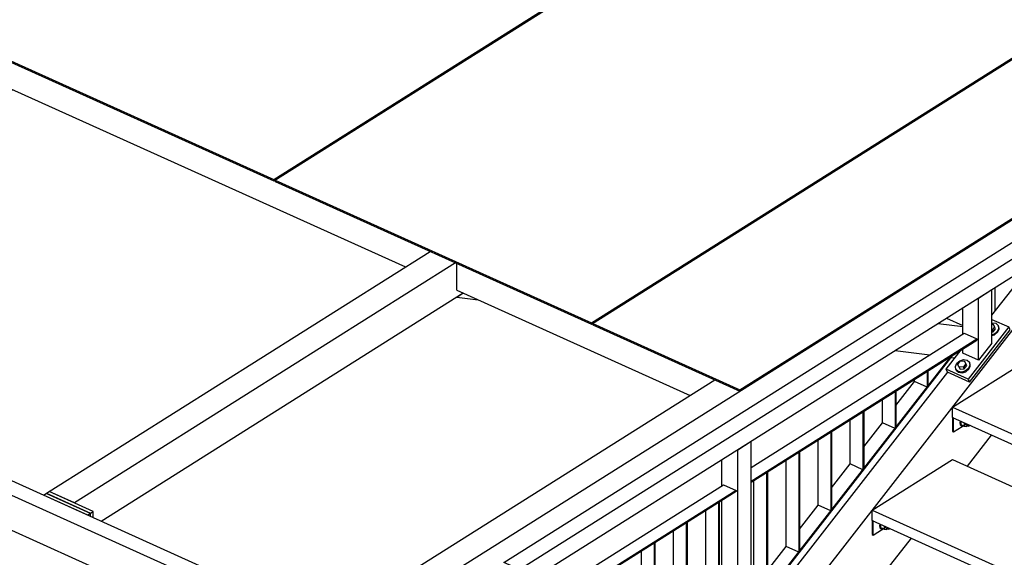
# Model space of a CAD drawing. Header units: millimetres. Extents: x 30 to 140409, y 21 to 10629.
# Tile 29 of 37: x 94974 to 97352, y 4793 to 6092. Entities that reach past the tile are written whole.
import ezdxf

# ---------------------------------------------------------------- set-up
doc = ezdxf.new("R2010")
doc.units = ezdxf.units.MM
pattern_1 = [(26.565, (95038.09, 6308.27), (-56.1266, 28.0633), [])]

# ---------------------------------------------------------------- blocks, each defined once
blk = doc.blocks.new('Part-21228 - 4897')
at = {"color": 7}
for p, q in [((96797.3, 5635.3), (96798.3, 5635.1)), ((96767.8, 5616.7), (96768.8, 5616.6)), ((96722, 5587.8), (96723, 5587.7))]:
    blk.add_line(p, q, dxfattribs=at)
blk = doc.blocks.new('Part-21220 - 4897')
at = {"color": 7}
for p, q in [((95038.9, 4947.9), (95045.3, 4952)), ((95038.9, 4947.3), (95038.9, 4947.9)), ((95038.9, 4947.9), (95145.7, 4899.7)), ((95152.2, 4903.8), (95045.3, 4952)), ((95145.7, 4899.7), (95152.2, 4903.8)), ((95145.7, 4892), (95145.7, 4899.7)), ((95152.2, 4889.1), (95152.2, 4903.8))]:
    blk.add_line(p, q, dxfattribs=at)
blk = doc.blocks.new('Part-5161 - 4897')
at = {"color": 7}
for p, q in [((97226.6, 5156.2), (97420.5, 5278.4)), ((97420.5, 5278.4), (98265.9, 4896.5)), ((97226.6, 5156.2), (98072.1, 4774.3)), ((97226.6, 5130.8), (97226.6, 5156.2)), ((97226.6, 5130.8), (98048.6, 4759.5)), ((98343.2, 4861.6), (98380.9, 4844.5)), ((98149.3, 4739.4), (98207.6, 4713.1)), ((98125.9, 4724.6), (98184.2, 4698.3))]:
    blk.add_line(p, q, dxfattribs=at)
blk = doc.blocks.new('Part-5221 - 4897')
at = {"color": 7}
for p, q in [((96777.5, 4998.2), (96779.5, 4999.4)), ((96777.5, 4998.2), (96777.6, 4705.9)), ((96779.5, 4999.4), (96779.5, 4708.4)), ((96747, 4719.7), (96747, 4979)), ((96777.6, 4705.9), (96747, 4719.7)), ((96779.5, 4708.4), (96777.6, 4705.9))]:
    blk.add_line(p, q, dxfattribs=at)
blk = doc.blocks.new('Part-5219 - 4897')
at = {"color": 7}
for p, q in [((96932.6, 5095.9), (96934.5, 5097.2)), ((96932.6, 5095.9), (96932.6, 4905.2)), ((96934.5, 5097.2), (96934.6, 4907.7)), ((96902.1, 4918.9), (96902.1, 5076.7)), ((96932.6, 4905.2), (96902.1, 4918.9)), ((96934.6, 4907.7), (96932.6, 4905.2))]:
    blk.add_line(p, q, dxfattribs=at)
blk = doc.blocks.new('Bolt-5159 - 4897')
at = {"color": 7}
for p, q in [((97050.8, 4873.6), (97050, 4868.9)), ((97050, 4868.9), (97051, 4864.5)), ((97051, 4864.5), (97053.8, 4862.6)), ((97051.9, 4868.1), (97052.7, 4872.8)), ((97052.9, 4863.7), (97051.9, 4868.1)), ((97055.8, 4861.7), (97052.9, 4863.7)), ((97053.5, 4864.5), (97053.5, 4872.4)), ((97061.1, 4861), (97053.5, 4864.5)), ((97053.8, 4862.6), (97055.8, 4861.7)), ((97058.1, 4862.4), (97055.8, 4861.7)), ((97061.1, 4869), (97061.1, 4861)), ((97061.1, 4861), (97067.3, 4860.2)), ((97065.3, 4863.9), (97071.8, 4861)), ((97067.3, 4860.2), (97068.8, 4862.3)), ((97069.9, 4864.1), (97070, 4864.9)), ((97070.4, 4861.9), (97069.9, 4864.1)), ((97071.8, 4861), (97070.4, 4861.9)), ((97073.7, 4861.5), (97071.8, 4861)), ((97075, 4862.7), (97073.7, 4861.5))]:
    blk.add_line(p, q, dxfattribs=at)
blk = doc.blocks.new('Part-21123 - 4897')
at = {"color": 7}
for p, q in [((94888.7, 5954.1), (94888.7, 6018.3)), ((94888.7, 5954.1), (95906.1, 5494.6)), ((95642.6, 5737.2), (95643.2, 5736.9)), ((95590.9, 5704.7), (95591.5, 5704.3))]:
    blk.add_line(p, q, dxfattribs=at)
blk = doc.blocks.new('Part-21151 - 4897')
at = {"color": 7}
for p, q in [((95045.4, 4952), (95965.4, 5532)), ((96026.5, 5504.4), (95106.4, 4924.5)), ((95171, 4880.6), (96045.4, 5431.8)), ((95106.4, 4924.5), (95045.4, 4952))]:
    blk.add_line(p, q, dxfattribs=at)
blk = doc.blocks.new('Part-5191 - 4897')
at = {"color": 7}
for p, q in [((96708, 5053), (96740.3, 5073.4)), ((96740.4, 4563.5), (96740.3, 5073.4)), ((96708.1, 4522), (96708, 5053)), ((96669.8, 4965.9), (96669.8, 5029)), ((96669.9, 4620.6), (96669.8, 4930.3)), ((96669.9, 4539.2), (96669.9, 4564.7)), ((96740.4, 4563.5), (96708.1, 4522)), ((96708.1, 4522), (96669.9, 4539.2))]:
    blk.add_line(p, q, dxfattribs=at)
blk = doc.blocks.new('Part-21155 - 4897')
at = {"color": 7}
blk.add_line((96816.8, 5646.8), (96816.8, 5647.5), dxfattribs=at)
blk = doc.blocks.new('Part-5092 - 4897')
at = {"color": 7}
for p, q in [((98624.5, 5096.6), (98644.1, 5121.8)), ((98644.1, 5121.8), (98701.4, 5095.9)), ((98534, 4880.9), (98701.4, 5095.9)), ((98549.1, 4889.5), (98703.1, 5087.3)), ((98701.4, 5095.9), (98703.1, 5087.3)), ((98679.3, 4977.6), (98666.6, 5040.4)), ((98451.4, 4874.2), (98536.4, 4983.4)), ((98659.2, 4951.6), (98679.3, 4977.6)), ((98679.3, 4977.6), (98693.6, 4971.1)), ((98365.2, 4485.7), (98601.3, 4789.1)), ((98373.3, 4485.3), (98616.4, 4797.6)), ((98299.5, 4489.5), (98478.8, 4719.9)), ((98232.3, 4493.3), (98353.7, 4649.2)), ((98240.4, 4492.8), (98368.8, 4657.7)), ((98158.2, 4497.5), (98215.6, 4571.2)), ((97869.9, 4127), (98102, 4425.3)), ((97850.6, 4002.8), (98176.1, 4421.1)), ((97856.9, 4000), (98184.2, 4420.6)), ((97902.5, 3979.4), (98243.3, 4417.3)), ((97953.3, 3956.5), (98309, 4413.5)), ((97959.5, 3953.6), (98317.1, 4413.1)), ((97288.5, 3379.9), (97738.3, 3957.9)), ((96608.1, 2406.3), (97795.6, 3932.1)), ((96614.4, 2403.4), (97801.8, 3929.2)), ((96660, 2382.8), (97847.4, 3908.6)), ((96715.7, 2366.3), (97898.2, 3885.7)), ((96727.8, 2370.9), (97904.5, 3882.9)), ((96707, 2632.8), (97179.1, 3239.4)), ((96550.9, 2432.1), (96597.7, 2492.3))]:
    blk.add_line(p, q, dxfattribs=at)
blk = doc.blocks.new('Part-5093 - 4897')
at = {"color": 7}
for p, q in [((97498.6, 5605.1), (97518.3, 5630.3)), ((97518.3, 5630.3), (97575.5, 5604.5)), ((95482.1, 2914.6), (97575.5, 5604.5)), ((97575.5, 5604.5), (97593.8, 5514.5)), ((97321.8, 5377.9), (97416.6, 5499.7)), ((97456.3, 5262.2), (97514.7, 5337.3)), ((96740.3, 4630.7), (97214.8, 5240.3)), ((97262.5, 5013.1), (97320.9, 5088.2)), ((97068.7, 4764.1), (97127.1, 4839.2)), ((96874.8, 4515), (96933.3, 4590.1)), ((96158.9, 3883.6), (96633.3, 4493.2)), ((96681, 4266), (96739.5, 4341.1)), ((96487.2, 4016.9), (96545.6, 4092)), ((96293.4, 3767.9), (96351.8, 3843)), ((95577.4, 3136.4), (96051.8, 3746)), ((96099.6, 3518.8), (96158, 3593.9)), ((95905.7, 3269.8), (95964.2, 3344.9)), ((95711.9, 3020.7), (95770.4, 3095.8)), ((95386.2, 2890.8), (95470.4, 2998.9)), ((95386.2, 2890.8), (95420.1, 2875.5))]:
    blk.add_line(p, q, dxfattribs=at)
blk = doc.blocks.new('Part-5217 - 4897')
at = {"color": 7}
for p, q in [((97087.7, 5193.7), (97089.6, 5194.9)), ((97087.7, 5193.7), (97087.7, 5104.4)), ((97089.6, 5194.9), (97089.6, 5106.9)), ((97057.1, 5118.2), (97057.1, 5174.5)), ((97087.7, 5104.4), (97057.1, 5118.2)), ((97089.6, 5106.9), (97087.7, 5104.4))]:
    blk.add_line(p, q, dxfattribs=at)
blk = doc.blocks.new('Part-21173 - 4897')
at = {"color": 7}
for p, q in [((96161.4, 6064.3), (96162.1, 6064)), ((96193.7, 6084.7), (96194.4, 6084.4)), ((96122.3, 6039.7), (96123, 6039.4))]:
    blk.add_line(p, q, dxfattribs=at)
blk = doc.blocks.new('Part-5195 - 4897')
at = {"color": 7}
for p, q in [((97362.4, 5349.6), (97264.2, 5223.3)), ((97321.8, 5367.9), (97362.4, 5349.6)), ((97365.9, 5342.7), (97362.4, 5349.6)), ((97267.6, 5216.4), (97365.9, 5342.7)), ((97210.8, 5247.5), (97247.1, 5294.2)), ((97264.2, 5223.3), (97210.8, 5247.5)), ((97214.2, 5240.6), (97210.8, 5247.5)), ((97267.6, 5216.4), (97214.2, 5240.6)), ((97264.2, 5223.3), (97267.6, 5216.4))]:
    blk.add_line(p, q, dxfattribs=at)
blk = doc.blocks.new('Part-5223 - 4897')
at = {"color": 7}
for p, q in [((96583.7, 4876), (96585.6, 4877.2)), ((96583.7, 4876), (96583.7, 4456.9)), ((96585.6, 4877.2), (96585.7, 4459.4)), ((96553.2, 4470.7), (96553.2, 4856.8)), ((96583.7, 4456.9), (96553.2, 4470.7)), ((96585.7, 4459.4), (96583.7, 4456.9))]:
    blk.add_line(p, q, dxfattribs=at)
blk = doc.blocks.new('Part-5154 - 4897')
at = {"color": 7}
for p, q in [((97032.8, 4907.1), (97226.6, 5029.3)), ((97226.6, 5029.3), (97954.8, 4700.4)), ((97032.8, 4907.1), (97761, 4578.2)), ((97032.8, 4881.8), (97032.8, 4907.1)), ((97032.8, 4881.8), (97737.5, 4563.4)), ((98032.1, 4665.5), (98090.4, 4639.2)), ((97869.9, 4529), (97892.9, 4518.7)), ((98099.3, 4425.4), (98101.4, 4424.5)), ((98076.4, 4410.4), (98086.8, 4405.7))]:
    blk.add_line(p, q, dxfattribs=at)
blk = doc.blocks.new('Part-5158 - 4897')
at = {"color": 7}
for p, q in [((97032.8, 4881.8), (97032.8, 4847.9)), ((97035.1, 4880.7), (97032.8, 4881.8)), ((97035.1, 4846.9), (97035.1, 4880.7)), ((97035.1, 4846.9), (97066.4, 4866.6)), ((97032.8, 4847.9), (97035.1, 4846.9))]:
    blk.add_line(p, q, dxfattribs=at)
blk = doc.blocks.new('Part-5165 - 4897')
at = {"color": 7}
for p, q in [((97226.6, 5130.8), (97226.6, 5097)), ((97228.9, 5129.8), (97226.6, 5130.8)), ((97228.9, 5095.9), (97228.9, 5129.8)), ((97228.9, 5095.9), (97260.2, 5115.6)), ((97226.6, 5097), (97228.9, 5095.9))]:
    blk.add_line(p, q, dxfattribs=at)
blk = doc.blocks.new('Bolt-5166 - 4897')
at = {"color": 7}
for p, q in [((97244.6, 5122.7), (97243.8, 5118)), ((97243.8, 5118), (97244.8, 5113.6)), ((97244.8, 5113.6), (97247.7, 5111.6)), ((97245.7, 5117.1), (97246.5, 5121.8)), ((97246.7, 5112.7), (97245.7, 5117.1)), ((97249.6, 5110.8), (97246.7, 5112.7)), ((97247.3, 5113.5), (97247.3, 5121.5)), ((97254.9, 5110.1), (97247.3, 5113.5)), ((97247.7, 5111.6), (97249.6, 5110.8)), ((97251.9, 5111.4), (97249.6, 5110.8)), ((97254.9, 5118), (97254.9, 5110.1)), ((97259.1, 5113), (97265.6, 5110)), ((97261.1, 5109.3), (97262.6, 5111.4)), ((97263.7, 5113.2), (97263.8, 5114)), ((97264.2, 5111), (97263.7, 5113.2)), ((97265.6, 5110), (97264.2, 5111)), ((97268.8, 5111.8), (97267.6, 5110.6)), ((97254.9, 5110.1), (97261.1, 5109.3)), ((97267.6, 5110.6), (97265.6, 5110))]:
    blk.add_line(p, q, dxfattribs=at)
blk = doc.blocks.new('Part-5190 - 4897')
at = {"color": 7}
for p, q in [((97289.5, 5419.6), (97321.8, 5439.9)), ((97321.8, 5310.7), (97321.8, 5439.9)), ((97289.5, 5269.1), (97289.5, 5419.6)), ((97251.4, 5332.4), (97251.3, 5395.5)), ((97321.8, 5310.7), (97289.5, 5269.1)), ((97251.4, 5286.4), (97251.4, 5296.9)), ((97289.5, 5269.1), (97251.4, 5286.4))]:
    blk.add_line(p, q, dxfattribs=at)
blk = doc.blocks.new('Bolt-5196 - 4897')
at = {"color": 7}
for p, q in [((97321.8, 5359.6), (97322.6, 5359.9)), ((97321.8, 5356.6), (97324.2, 5356.8)), ((97328.1, 5349.9), (97322.1, 5342.1)), ((97322.6, 5359.9), (97331.1, 5358.5)), ((97324.2, 5356.8), (97328.1, 5349.9)), ((97330.3, 5345.5), (97328.1, 5349.9)), ((97331.1, 5358.5), (97336.7, 5353.5)), ((97336.7, 5353.5), (97338, 5346.1)), ((97337.6, 5351.8), (97336.7, 5353.5)), ((97338.8, 5344.4), (97337.6, 5351.8)), ((97322.1, 5342.1), (97321.8, 5342.1)), ((97321.8, 5337.6), (97324.3, 5337.8)), ((97327.3, 5332.4), (97321.8, 5330.8)), ((97321.8, 5328.8), (97328.1, 5330.7)), ((97324.3, 5337.8), (97322.1, 5342.1)), ((97324.3, 5337.8), (97330.3, 5345.5)), ((97334.5, 5338.4), (97327.3, 5332.4)), ((97328.1, 5330.7), (97335.4, 5336.7)), ((97338, 5346.1), (97334.5, 5338.4)), ((97335.4, 5336.7), (97338.8, 5344.4)), ((97233.5, 5254.3), (97236.9, 5262.1)), ((97234.7, 5247), (97233.5, 5254.3)), ((97236.9, 5262.1), (97244.2, 5268.1)), ((97239, 5259.2), (97245, 5267)), ((97241.2, 5254.9), (97239, 5259.2)), ((97242.9, 5252.3), (97239, 5259.2)), ((97241.2, 5254.9), (97245, 5248)), ((97244.2, 5268.1), (97253.2, 5270.8)), ((97245, 5267), (97254.9, 5267.7)), ((97258.8, 5260.8), (97252.7, 5253)), ((97253.2, 5270.8), (97261.7, 5269.4)), ((97254.9, 5267.7), (97258.8, 5260.8)), ((97254.9, 5248.7), (97260.9, 5256.4)), ((97260.9, 5256.4), (97258.8, 5260.8)), ((97261.7, 5269.4), (97267.4, 5264.4)), ((97268.6, 5257), (97265.2, 5249.3)), ((97266, 5247.6), (97269.5, 5255.3)), ((97267.4, 5264.4), (97268.6, 5257)), ((97268.2, 5262.7), (97267.4, 5264.4)), ((97269.5, 5255.3), (97268.2, 5262.7)), ((97240.4, 5242), (97234.7, 5247)), ((97235.6, 5245.3), (97234.7, 5247)), ((97235.6, 5245.3), (97241.2, 5240.2)), ((97248.8, 5240.6), (97240.4, 5242)), ((97241.2, 5240.2), (97249.7, 5238.9)), ((97252.7, 5253), (97242.9, 5252.3)), ((97245, 5248), (97242.9, 5252.3)), ((97245, 5248), (97254.9, 5248.7)), ((97257.9, 5243.3), (97248.8, 5240.6)), ((97249.7, 5238.9), (97258.8, 5241.6)), ((97254.9, 5248.7), (97252.7, 5253)), ((97265.2, 5249.3), (97257.9, 5243.3)), ((97258.8, 5241.6), (97266, 5247.6))]:
    blk.add_line(p, q, dxfattribs=at)
blk = doc.blocks.new('Part-5207 - 4897')
at = {"color": 7}
for p, q in [((96740.3, 4655.3), (97228.4, 5282.4)), ((96740.3, 4658.1), (97224.1, 5279.7)), ((97224.1, 5279.7), (97228.4, 5282.4)), ((97089.6, 5159.9), (97134.7, 5217.8)), ((97012.1, 5060.3), (97057.1, 5118.2)), ((96934.5, 4960.7), (96979.6, 5018.6)), ((96857, 4861), (96902.1, 4918.9)), ((96779.5, 4761.4), (96824.6, 4819.3)), ((96740.3, 4711.1), (96747, 4719.7))]:
    blk.add_line(p, q, dxfattribs=at)
blk = doc.blocks.new('Part-5216 - 4897')
at = {"color": 7}
for p, q in [((97165.2, 5242.6), (97167.1, 5243.8)), ((97165.2, 5242.6), (97165.2, 5204)), ((97167.1, 5243.8), (97167.1, 5206.5)), ((97134.7, 5217.8), (97134.7, 5223.3)), ((97165.2, 5204), (97134.7, 5217.8)), ((97167.1, 5206.5), (97165.2, 5204))]:
    blk.add_line(p, q, dxfattribs=at)
blk = doc.blocks.new('Part-5218 - 4897')
at = {"color": 7}
for p, q in [((97010.1, 5144.8), (97012.1, 5146)), ((97010.1, 5144.8), (97010.1, 5004.8)), ((97012.1, 5146), (97012.1, 5007.3)), ((96979.6, 5018.6), (96979.6, 5125.6)), ((97010.1, 5004.8), (96979.6, 5018.6)), ((97012.1, 5007.3), (97010.1, 5004.8))]:
    blk.add_line(p, q, dxfattribs=at)
blk = doc.blocks.new('Part-5220 - 4897')
at = {"color": 7}
for p, q in [((96855.1, 5047.1), (96857, 5048.3)), ((96855.1, 5047.1), (96855.1, 4805.5)), ((96857, 5048.3), (96857, 4808)), ((96824.6, 4819.3), (96824.5, 5027.8)), ((96855.1, 4805.5), (96824.6, 4819.3)), ((96857, 4808), (96855.1, 4805.5))]:
    blk.add_line(p, q, dxfattribs=at)
blk = doc.blocks.new('Part-5222 - 4897')
at = {"color": 7}
for p, q in [((96661.2, 4924.9), (96663.2, 4926.1)), ((96661.2, 4924.9), (96661.3, 4556.5)), ((96663.2, 4926.1), (96663.2, 4559)), ((96630.7, 4570.3), (96630.7, 4905.7)), ((96661.3, 4556.5), (96630.7, 4570.3)), ((96663.2, 4559), (96661.3, 4556.5))]:
    blk.add_line(p, q, dxfattribs=at)
blk = doc.blocks.new('Part-5224 - 4897')
at = {"color": 7}
for p, q in [((96506.1, 4827.1), (96508.1, 4828.4)), ((96506.1, 4827.1), (96506.2, 4357.3)), ((96508.1, 4828.4), (96508.1, 4359.7)), ((96475.7, 4371), (96475.6, 4807.9)), ((96506.2, 4357.3), (96475.7, 4371)), ((96508.1, 4359.7), (96506.2, 4357.3))]:
    blk.add_line(p, q, dxfattribs=at)
blk = doc.blocks.new('Part-21124 - 4897')
at = {"color": 7}
for p, q in [((94888.6, 5937.1), (94904.3, 5947)), ((94888.6, 5937.1), (94940.2, 5930.8)), ((95916.1, 5909.7), (95917.1, 5909.6)), ((95889.4, 5892.8), (95890.4, 5892.7)), ((95785.7, 5827.5), (95786.7, 5827.3))]:
    blk.add_line(p, q, dxfattribs=at)
blk = doc.blocks.new('Part-5263 - 4897')
at = {"color": 7}
for p, q in [((96143.3, 4780.7), (97471, 5617.6)), ((97471, 5617.6), (97509.2, 5600.3)), ((97509.2, 5600.3), (96181.5, 4763.4)), ((97509.2, 5600.3), (97509.2, 5558)), ((97509.2, 5558), (96189.1, 4725.9)), ((96181.5, 4763.4), (96143.3, 4780.7)), ((96189.1, 4725.9), (96181.5, 4763.4))]:
    blk.add_line(p, q, dxfattribs=at)
blk = doc.blocks.new('Part-5266 - 4897')
at = {"color": 7}
for p, q in [((96740.3, 5010.3), (97254.5, 5334.4)), ((97254.5, 5334.4), (97285.1, 5320.7)), ((96740.3, 4977.3), (97285.1, 5320.7)), ((96740.3, 4974.7), (97285.1, 5318.1)), ((97285.1, 5320.7), (97285.1, 5318.1))]:
    blk.add_line(p, q, dxfattribs=at)
blk = doc.blocks.new('Part-5272 - 4897')
at = {"color": 7}
for p, q in [((96158.8, 4643.8), (96673.7, 4968.3)), ((96673.7, 4968.3), (96704.2, 4954.5)), ((96704.2, 4954.5), (96185.1, 4627.3)), ((96704.2, 4952), (96185.5, 4625)), ((96704.2, 4954.5), (96704.2, 4952)), ((96185.1, 4627.3), (96158.8, 4639.2)), ((96185.5, 4625), (96185.1, 4627.3))]:
    blk.add_line(p, q, dxfattribs=at)
blk = doc.blocks.new('Part-21229 - 4897')
at = {"color": 7}
for p, q in [((96506.7, 5451.3), (96506.2, 5451.8)), ((96458.2, 5420.8), (96457.8, 5421.2)), ((96478.8, 5433.7), (96478.3, 5434.2))]:
    blk.add_line(p, q, dxfattribs=at)
blk = doc.blocks.new('Part-21219 - 4897')
at = {"color": 7}
for p, q in [((95031.8, 4943.5), (95038.2, 4947.5)), ((95145.1, 4899.3), (95038.2, 4947.5)), ((95138.6, 4895.2), (95031.8, 4943.5)), ((95145.1, 4899.3), (95138.6, 4895.2)), ((95145.1, 4892.3), (95145.1, 4899.3))]:
    blk.add_line(p, q, dxfattribs=at)
blk = doc.blocks.new('Part-5342 - 4897')
at = {"color": 7}
for p, q in [((97272.9, 4270.5), (98600.6, 5107.4)), ((98638.8, 5090.2), (97311, 4253.3)), ((98600.6, 5107.4), (98638.8, 5090.2)), ((98638.8, 5090.2), (98638.8, 5047.9)), ((98638.8, 5047.9), (97318.7, 4215.8)), ((97311, 4253.3), (97272.9, 4270.5)), ((97318.7, 4215.8), (97311, 4253.3))]:
    blk.add_line(p, q, dxfattribs=at)
blk = doc.blocks.new('Part-5456 - 4897')
at = {"color": 7}
for p, q in [((95935.9, 6815.6), (94064.1, 5758)), ((95995.3, 6788.8), (95935.9, 6815.6)), ((95968.9, 6772.1), (94125.2, 5730.4)), ((94724.5, 5984.3), (94123.6, 5644.8)), ((94125.2, 5730.4), (94064.1, 5758)), ((94123.6, 5644.8), (94125.2, 5730.4))]:
    blk.add_line(p, q, dxfattribs=at)
blk = doc.blocks.new('Part-21172 - 4897')
at = {"color": 7}
for p, q in [((95870.6, 5881), (95871.3, 5880.7)), ((95838.3, 5860.7), (95839, 5860.3)), ((95799.2, 5836), (95799.9, 5835.7))]:
    blk.add_line(p, q, dxfattribs=at)
blk = doc.blocks.new('Part-21191 - 4897')
at = {"color": 7}
for p, q in [((96960.7, 5738.3), (96961.4, 5738)), ((96928.4, 5717.9), (96929.1, 5717.6)), ((96889.4, 5693.3), (96890, 5693))]:
    blk.add_line(p, q, dxfattribs=at)
blk = doc.blocks.new('Part-21153 - 4897')
at = {"color": 7}
for p, q in [((97311, 5958.3), (97311, 5959.1)), ((97198.3, 5887.3), (97198.3, 5888)), ((97212.3, 5370.9), (97251.3, 5353.2))]:
    blk.add_line(p, q, dxfattribs=at)
blk = doc.blocks.new('Part-5484 - 4897')
at = {"color": 7}
for p, q in [((95972.2, 5945), (95972.8, 5944.7)), ((95964.4, 5940.1), (95965.1, 5939.8))]:
    blk.add_line(p, q, dxfattribs=at)
blk = doc.blocks.new('Part-21154 - 4897')
at = {"color": 7}
for p, q in [((97059.2, 5799.6), (97059.8, 5800.7)), ((97004.4, 5765), (97005, 5766.2))]:
    blk.add_line(p, q, dxfattribs=at)
blk = doc.blocks.new('Part-5449 - 4897')
h = blk.add_hatch()
h.set_pattern_fill('', color=96, scale=50, style=0, pattern_type=0)
h.set_pattern_definition(pattern_1)
h.paths.add_polyline_path([(95969, 5946.4), (95985.9, 5957.1), (96048.3, 5996.4), (95985.9, 5957.1)])
h = blk.add_hatch()
h.set_pattern_fill('', color=96, scale=50, style=0, pattern_type=0)
h.set_pattern_definition(pattern_1)
h.paths.add_polyline_path([(95972.8, 5944.7), (95977.4, 5947.6), (96047.2, 5991.6), (96054.4, 5996.1), (96053.7, 5996.4), (96006.2, 5966.5), (95976.2, 5947.6), (95972.2, 5945)])
h = blk.add_hatch()
h.set_pattern_fill('', color=96, scale=50, style=0, pattern_type=0)
h.set_pattern_definition(pattern_1)
h.paths.add_polyline_path([(96816.8, 5646.8), (96821.4, 5649.7), (96820.7, 5650), (96816.8, 5647.5)])
h = blk.add_hatch()
h.set_pattern_fill('', color=96, scale=50, style=0, pattern_type=0)
h.set_pattern_definition(pattern_1)
h.paths.add_polyline_path([(96678.6, 5559.7), (96723, 5587.7), (96722, 5587.8), (96677.9, 5560)])
at = {"color": 96}
for p, q in [((96053.7, 5996.4), (96054.4, 5996.1)), ((95989.1, 5955.7), (95989.7, 5955.4)), ((96820.7, 5650), (96821.4, 5649.7)), ((96677.9, 5560), (96678.6, 5559.7))]:
    blk.add_line(p, q, dxfattribs=at)
blk = doc.blocks.new('Part-5460 - 4897')
at = {"color": 7}
for p, q in [((94724.5, 5984.3), (94645.1, 5939.5)), ((94645.1, 5939.5), (94652.7, 5939)), ((94872, 5926.6), (94960.6, 5921.6)), ((95938.1, 5923.6), (95939.2, 5923.5)), ((95959.6, 5937.1), (95960.3, 5936.8))]:
    blk.add_line(p, q, dxfattribs=at)
blk = doc.blocks.new('Part-21213 - 4897')
at = {"color": 7}
for p, q in [((93841.1, 5481.2), (93808.8, 5460.8)), ((93841.1, 5481.2), (95779.7, 4605.7)), ((93808.8, 5460.8), (93808.8, 5376.2)), ((93808.8, 5460.8), (95747.4, 4585.3)), ((93808.8, 5376.2), (95747.5, 4500.8)), ((95779.7, 4605.7), (95747.4, 4585.3)), ((95779.7, 4603.2), (95749.4, 4584)), ((95779.7, 4605.7), (95779.7, 4603.2)), ((95747.5, 4500.8), (95747.4, 4585.3)), ((95749.4, 4584), (95749.4, 4504.5)), ((95747.5, 4500.8), (95779.8, 4521.1)), ((95749.4, 4537.4), (95779.8, 4523.7)), ((95779.8, 4523.7), (95749.4, 4504.5)), ((95779.8, 4521.1), (95779.8, 4523.7))]:
    blk.add_line(p, q, dxfattribs=at)
blk = doc.blocks.new('Part-21187 - 4897')
at = {"color": 7}
for p, q in [((96029.7, 5438.8), (96029.7, 5503)), ((96029.7, 5438.8), (96593, 5184.4)), ((96409.6, 5390.9), (96410.3, 5390.5)), ((96357.9, 5358.3), (96358.6, 5358))]:
    blk.add_line(p, q, dxfattribs=at)
blk = doc.blocks.new('Part-21128 - 4897')
at = {"color": 7}
for p, q in [((97329.5, 5970), (97329.5, 5970.7)), ((97394.2, 5470.9), (97394.2, 5485.6)), ((97329.6, 5387.9), (97329.6, 5444.8))]:
    blk.add_line(p, q, dxfattribs=at)
blk = doc.blocks.new('Part-21135 - 4897')
at = {"color": 7}
for p, q in [((96118.4, 6036.4), (96118.4, 6037.2)), ((96057.3, 5998), (96057.3, 5998.7))]:
    blk.add_line(p, q, dxfattribs=at)
blk = doc.blocks.new('Part-21152 - 4897')
at = {"color": 7}
for p, q in [((96519.5, 5460.1), (96520.5, 5460)), ((96029.7, 5421.9), (96045.4, 5431.8)), ((96029.7, 5421.9), (96081.3, 5415.5)), ((97191.6, 5357.9), (97251.3, 5350.5)), ((97087.9, 5292.5), (97171.7, 5282.2)), ((97223.4, 5275.9), (97232.1, 5274.9))]:
    blk.add_line(p, q, dxfattribs=at)
blk = doc.blocks.new('Part-21174 - 4897')
at = {"color": 7}
for p, q in [((97997.9, 6003.9), (95793.3, 4614.3)), ((97954.3, 5905.2), (97997.9, 6003.9)), ((95732.3, 4641.8), (96652.3, 5221.8)), ((96096.9, 4721), (95793.3, 4529.7)), ((95793.3, 4614.3), (95732.3, 4641.8)), ((95793.3, 4529.7), (95793.3, 4614.3))]:
    blk.add_line(p, q, dxfattribs=at)
blk = doc.blocks.new('Part-21189 - 4897')
at = {"color": 7}
for p, q in [((97251.5, 5921.6), (97252.2, 5921.3)), ((97283.8, 5941.9), (97284.5, 5941.6)), ((97212.4, 5896.9), (97213.1, 5896.6))]:
    blk.add_line(p, q, dxfattribs=at)
blk = doc.blocks.new('Part-21190 - 4897')
at = {"color": 7}
for p, q in [((96637.7, 5534.6), (96638.4, 5534.3)), ((96605.4, 5514.3), (96606.1, 5514)), ((96566.3, 5489.6), (96567, 5489.3))]:
    blk.add_line(p, q, dxfattribs=at)
blk = doc.blocks.new('Part-21203 - 4897')
at = {"color": 7}
for p, q in [((96108.9, 6860.4), (94824.4, 6050.7)), ((96872.1, 6515.7), (96108.9, 6860.4)), ((95587.6, 5706), (96872.1, 6515.7)), ((96872.1, 6512.3), (96872.1, 6515.7)), ((96823.7, 6481.8), (96872.1, 6512.3)), ((95587.6, 5702.6), (96807.5, 6471.6)), ((94824.4, 6050.7), (95587.6, 5706)), ((94824.4, 6050.7), (94824.4, 6047.3)), ((94824.4, 6047.3), (95587.6, 5702.6)), ((95587.6, 5706), (95587.6, 5702.6))]:
    blk.add_line(p, q, dxfattribs=at)
blk = doc.blocks.new('Part-21204 - 4897')
at = {"color": 7}
for p, q in [((96875.9, 6514), (95591.4, 5704.3)), ((97639.2, 6169.3), (96875.9, 6514)), ((96354.7, 5359.6), (97639.2, 6169.3)), ((97590.7, 6135.4), (97639.2, 6165.9)), ((97639.2, 6165.9), (97639.2, 6169.3)), ((96354.7, 5356.2), (97574.6, 6125.2)), ((95591.4, 5704.3), (96354.7, 5359.6)), ((95591.4, 5704.3), (95591.4, 5700.9)), ((95591.4, 5700.9), (96354.7, 5356.2)), ((96354.7, 5359.6), (96354.7, 5356.2))]:
    blk.add_line(p, q, dxfattribs=at)
blk = doc.blocks.new('Part-21205 - 4897')
at = {"color": 7}
for p, q in [((97643, 6167.6), (96358.5, 5357.9)), ((97997.9, 6007.3), (97643, 6167.6)), ((96713.4, 5197.6), (97997.9, 6007.3)), ((97997.9, 6003.9), (96713.4, 5194.2)), ((97997.9, 6007.3), (97997.9, 6003.9)), ((96358.5, 5357.9), (96713.4, 5197.6)), ((96358.5, 5357.9), (96358.5, 5354.5)), ((96358.5, 5354.5), (96713.4, 5194.2)), ((96713.4, 5197.6), (96713.4, 5194.2))]:
    blk.add_line(p, q, dxfattribs=at)
blk = doc.blocks.new('Part-21227 - 4897')
at = {"color": 7}
for p, q in [((97109.9, 5831.6), (97109.6, 5832.1)), ((97063.7, 5802.5), (97063.4, 5803)), ((97080.5, 5813), (97080.1, 5813.5))]:
    blk.add_line(p, q, dxfattribs=at)

msp = doc.modelspace()

# ---------------------------------------------------------------- block references
for name in ['Part-21203 - 4897', 'Part-5456 - 4897', 'Part-5449 - 4897', 'Part-21204 - 4897', 'Part-21205 - 4897', 'Part-21173 - 4897', 'Part-21123 - 4897', 'Part-21135 - 4897', 'Part-21174 - 4897', 'Part-5460 - 4897', 'Part-21128 - 4897', 'Part-21124 - 4897', 'Part-5484 - 4897', 'Part-21153 - 4897', 'Part-21189 - 4897', 'Part-21172 - 4897', 'Part-21227 - 4897', 'Part-21154 - 4897', 'Part-21191 - 4897', 'Part-21228 - 4897', 'Part-21155 - 4897', 'Part-5093 - 4897', 'Part-5263 - 4897', 'Part-21151 - 4897', 'Part-21190 - 4897', 'Part-21187 - 4897', 'Part-21213 - 4897', 'Part-21152 - 4897', 'Part-21229 - 4897', 'Part-5190 - 4897', 'Part-5195 - 4897', 'Bolt-5196 - 4897', 'Part-5266 - 4897', 'Part-5207 - 4897', 'Part-5161 - 4897', 'Part-5216 - 4897', 'Part-5217 - 4897', 'Part-5218 - 4897', 'Part-5092 - 4897', 'Part-5165 - 4897', 'Bolt-5166 - 4897', 'Part-5219 - 4897', 'Part-5342 - 4897', 'Part-5191 - 4897', 'Part-5220 - 4897', 'Part-5154 - 4897', 'Part-5221 - 4897', 'Part-5272 - 4897', 'Part-21219 - 4897', 'Part-21220 - 4897', 'Part-5222 - 4897', 'Part-5223 - 4897', 'Part-5158 - 4897', 'Bolt-5159 - 4897', 'Part-5224 - 4897']:
    msp.add_blockref(name, (0, 0))

doc.saveas('drawing.dxf')
